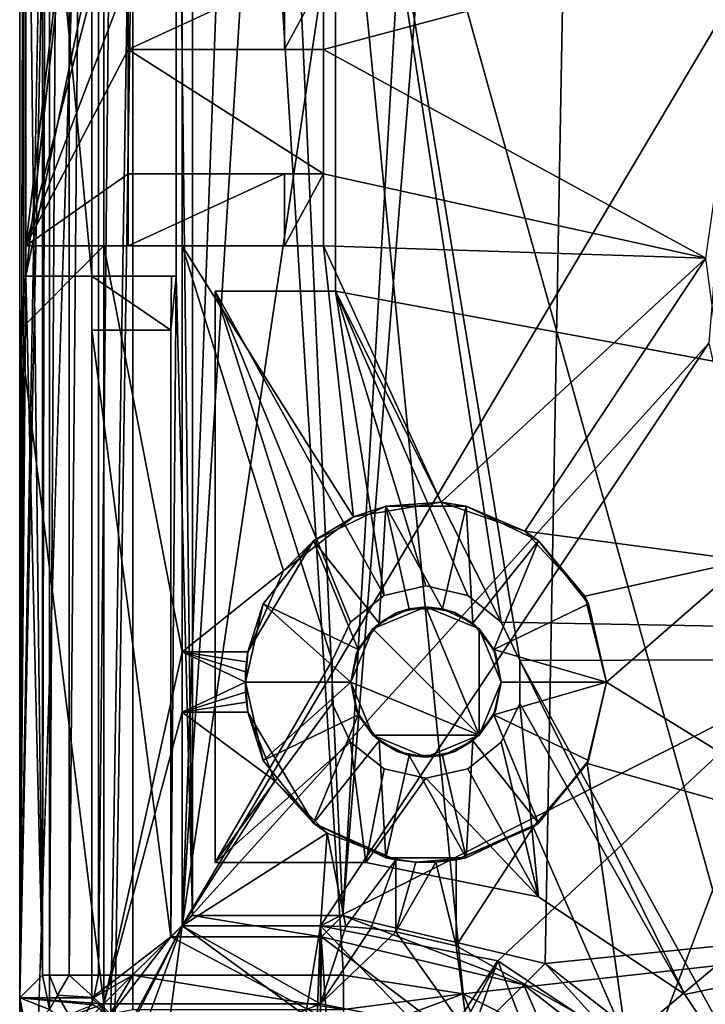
# Model space of a CAD drawing. Extents: x -3 to 104, y -79 to 161.
# Tile 3 of 203: x -3 to 8, y -68 to -51. Entities that reach past the tile are written whole.
import ezdxf

# ---------------------------------------------------------------- set-up
doc = ezdxf.new("R2010")
doc.units = 0
doc.header["$MEASUREMENT"] = 0

msp = doc.modelspace()

# ---------------------------------------------------------------- linework, layer by layer
for points in [[(-2.95, -77.599998, -76.900002), (-2.95, 159.899994, -76.900002), (-0.25, 6.1, -76.900002)], [(-2.95, 159.899994, -76.900002), (-2.95, -77.599998, -76.900002), (-2.95, -4.9, -68.400002)], [(-2.9501, -67.600098, 10.1), (-2.9501, 149.899994, 10.1), (-1.7501, -2.4, 10.1)], [(-2.9501, 149.899994, 10.1), (-2.9501, -67.600098, 10.1), (-2.8837, -43.599998, 17.700001)], [(34.91, -61.897999, 18.9), (45.495899, 13.5513, 18.9), (2.3, -43.349998, 18.9)], [(-1.45, -68.900002, -76.900002), (-2.95, -77.599998, -76.900002), (-0.25, 6.1, -76.900002)], [(-1.3739, -68.517303, -76.900002), (-1.45, -68.900002, -76.900002), (-0.25, 6.1, -76.900002)], [(-0.25, -66.400002, -76.900002), (-1.3739, -68.517303, -76.900002), (-0.25, 6.1, -76.900002)], [(-0.25, -66.400002, -76.900002), (-0.25, 6.1, -76.900002), (-0.25, -22.9, -65.900002)], [(-0.25, -66.400002, 1), (-0.25, -1.9, 1), (1.4531, -19.9555, 1)], [(-0.25, -66.400002, 1), (-0.25, -32.900002, -11.9), (-0.25, -1.9, 1)], [(-2.9501, -67.600098, 10.1), (-1.7501, -2.4, 10.1), (-1.7501, -11.4, 10.1)], [(-2.95, -4.9, -68.400002), (-2.95, -77.599998, -76.900002), (-2.95, -43.900002, -68.400002)], [(-1.7501, -67.600098, 10.1), (-2.9501, -67.600098, 10.1), (-1.7501, -11.4, 10.1)], [(-1.7501, -42.700001, 11.7), (-1.7501, -67.600098, 10.1), (-1.7501, -11.4, 10.1)], [(-2.8488, -43.599998, 21.700001), (-2.5712, -67.221199, 53.5131), (-2.5712, -11.5827, 53.5131)], [(-2.5712, -67.221199, 53.5131), (-2.4533, -11.5827, 54.083099), (-2.5712, -11.5827, 53.5131)], [(-2.5712, -67.221199, 53.5131), (-2.4533, -67.221199, 54.083099), (-2.4533, -11.5827, 54.083099)], [(-2.4533, -67.221199, 54.083099), (-2.1273, -11.5827, 54.5653), (-2.4533, -11.5827, 54.083099)], [(-2.4533, -67.221199, 54.083099), (-2.1273, -67.221199, 54.5653), (-2.1273, -11.5827, 54.5653)], [(-2.1273, -67.221199, 54.5653), (-1.6423, -11.5827, 54.8871), (-2.1273, -11.5827, 54.5653)], [(-2.1273, -67.221199, 54.5653), (-1.6423, -67.221199, 54.8871), (-1.6423, -11.5827, 54.8871)], [(-1.6423, -67.221199, 54.8871), (-1.0713, -67.221199, 55), (-1.0713, -11.5827, 55)], [(-1.6423, -67.221199, 54.8871), (-1.0713, -11.5827, 55), (-1.6423, -11.5827, 54.8871)], [(42.380001, -62.450001, 55), (82.362297, -11.5827, 55), (-1.0713, -11.5827, 55)], [(40.8493, -62.754501, 55), (42.380001, -62.450001, 55), (-1.0713, -11.5827, 55)], [(39.551601, -63.621601, 55), (40.8493, -62.754501, 55), (-1.0713, -11.5827, 55)], [(4.421, -67.5345, 55), (39.551601, -63.621601, 55), (-1.0713, -11.5827, 55)], [(2.4289, -67.221199, 55), (4.421, -67.5345, 55), (-1.0713, -11.5827, 55)], [(-1.0713, -67.221199, 55), (2.4289, -67.221199, 55), (-1.0713, -11.5827, 55)], [(-0.0799, -66.229897, 52.5), (-0.3487, -43.599998, 21.700001), (-0.0799, -11.5615, 52.5)], [(5.5864, -11.5615, 52.5), (2.4203, -66.229897, 52.5), (-0.0799, -11.5615, 52.5)], [(2.4203, -66.229897, 52.5), (-0.0799, -66.229897, 52.5), (-0.0799, -11.5615, 52.5)], [(6.7864, -11.5615, 52.5), (2.4203, -66.229897, 52.5), (5.5864, -11.5615, 52.5)], [(5.7808, -67.026199, 52.5), (2.4203, -66.229897, 52.5), (6.7864, -11.5615, 52.5)], [(39.551601, -63.621601, 52.5), (5.7808, -67.026199, 52.5), (6.7864, -11.5615, 52.5)], [(58.386398, -11.5615, 52.5), (40.8493, -62.754501, 52.5), (6.7864, -11.5615, 52.5)], [(40.8493, -62.754501, 52.5), (39.551601, -63.621601, 52.5), (6.7864, -11.5615, 52.5)], [(-0.25, -66.400002, 1), (1.4531, -19.9555, 1), (2.2954, -25.9345, 1)], [(-0.25, -66.400002, -76.900002), (-0.25, -22.9, -65.900002), (-0.25, -25.9, -65.900002)], [(-0.25, -66.400002, -76.900002), (-0.25, -25.9, -65.900002), (-0.25, -27.9, -65.900002)], [(-0.25, -66.400002, 1), (2.2954, -25.9345, 1), (4.9529, -31.356199, 1)], [(-0.25, -66.400002, -76.900002), (-0.25, -27.9, -65.900002), (-0.25, -30.9, -65.900002)], [(-0.25, -66.400002, -76.900002), (-0.25, -30.9, -65.900002), (-0.25, -32.900002, -65.900002)], [(-0.25, -66.400002, 1), (4.9529, -31.356199, 1), (8.9745, -50.8428, 1)], [(-0.25, -66.400002, 1), (-0.25, -35.900002, -11.9), (-0.25, -32.900002, -11.9)], [(-0.25, -66.400002, -76.900002), (-0.25, -32.900002, -65.900002), (-0.25, -35.900002, -65.900002)], [(-0.25, -66.400002, 1), (-0.25, -37.900002, -11.9), (-0.25, -35.900002, -11.9)], [(-0.25, -66.400002, -76.900002), (-0.25, -35.900002, -65.900002), (-0.25, -37.900002, -65.900002)], [(-0.25, -66.400002, 1), (-0.25, -40.900002, -11.9), (-0.25, -37.900002, -11.9)], [(-0.25, -66.400002, -76.900002), (-0.25, -37.900002, -65.900002), (-0.25, -40.900002, -65.900002)], [(-0.25, -66.400002, 1), (-0.25, -42.900002, -11.9), (-0.25, -40.900002, -11.9)], [(-0.25, -66.400002, -76.900002), (-0.25, -40.900002, -65.900002), (-0.25, -42.900002, -65.900002)], [(-2.95, -42.700001, 6.1), (-2.95, -44.665401, -9.5522), (-2.95, -56.5, 6.1)], [(-2.95, -42.700001, 6.1), (-2.95, -56.5, 6.1), (-1.55, -44.099998, 10.1)], [(-1.7501, -43.599998, 12.6), (-1.7501, -56.5, 11.7), (-1.7501, -42.700001, 11.7)], [(-1.7501, -56.5, 11.7), (-1.7501, -67.600098, 10.1), (-1.7501, -42.700001, 11.7)], [(-0.25, -66.400002, 1), (-0.25, -43.091301, -11.9381), (-0.25, -42.900002, -11.9)], [(-0.25, -66.400002, -76.900002), (-0.25, -42.900002, -65.900002), (-0.25, -43.091301, -65.8619)], [(-0.25, -66.400002, 1), (-0.25, -43.253601, -12.0464), (-0.25, -43.091301, -11.9381)], [(-0.25, -66.400002, -76.900002), (-0.25, -43.091301, -65.8619), (-0.25, -43.253601, -65.753601)], [(-0.25, -66.400002, 1), (-0.25, -43.3619, -12.2087), (-0.25, -43.253601, -12.0464)], [(-0.25, -66.400002, -76.900002), (-0.25, -43.253601, -65.753601), (-0.25, -43.3619, -65.591301)], [(-0.25, -66.400002, 1), (-0.25, -43.400002, -12.4), (-0.25, -43.3619, -12.2087)], [(-0.25, -66.400002, -76.900002), (-0.25, -43.3619, -65.591301), (-0.25, -43.400002, -65.400002)], [(2.3, -55.849998, 18.9), (34.91, -61.897999, 18.9), (2.3, -43.349998, 18.9)], [(2.3, -43.349998, 17.299999), (5.3599, -61.993999, 17.299999), (5.0509, -61.352402, 17.299999)], [(2.3, -43.349998, 17.299999), (5.0509, -61.352402, 17.299999), (2.3, -55.849998, 17.299999)], [(2.3, -43.349998, 17.299999), (9.7291, -69.979897, 17.299999), (5.3599, -61.993999, 17.299999)], [(98.300003, -43.349998, 17.299999), (9.7291, -69.979897, 17.299999), (2.3, -43.349998, 17.299999)], [(2.3, -43.349998, 17.299999), (2.3, -55.849998, 17.299999), (2.3, -43.349998, 18.9)], [(2.3, -43.349998, 18.9), (2.3, -55.849998, 17.299999), (2.3, -55.849998, 18.9)], [(-0.25, -43.400002, -37.400002), (-0.25, -43.400002, -12.4), (-0.25, -66.400002, 1)], [(-0.25, -66.400002, -76.900002), (-0.25, -43.400002, -65.400002), (-0.25, -43.400002, -40.400002)], [(-0.25, -66.400002, -76.900002), (-0.25, -43.400002, -37.400002), (-0.25, -66.400002, 1)], [(-0.25, -66.400002, -76.900002), (-0.25, -43.400002, -40.400002), (-0.25, -43.400002, -37.400002)], [(-2.9501, -67.600098, 10.1), (-2.8837, -55.599998, 17.700001), (-2.8837, -43.599998, 17.700001)], [(-2.8837, -55.599998, 17.700001), (-1.7501, -55.599998, 17.700001), (-2.8837, -43.599998, 17.700001)], [(-2.8837, -43.599998, 17.700001), (-1.7501, -55.599998, 17.700001), (-1.7501, -43.599998, 17.700001)], [(-2.8488, -55.599998, 21.700001), (-2.5712, -67.221199, 53.5131), (-2.8488, -43.599998, 21.700001)], [(-0.3487, -55.599998, 21.700001), (-2.8488, -55.599998, 21.700001), (-0.3487, -43.599998, 21.700001)], [(-0.3487, -43.599998, 21.700001), (-2.8488, -55.599998, 21.700001), (-2.8488, -43.599998, 21.700001)], [(-1.7501, -55.599998, 12.6), (-1.7501, -56.5, 11.7), (-1.7501, -43.599998, 12.6)], [(-1.7501, -43.599998, 17.700001), (-1.7501, -55.599998, 17.700001), (-1.7501, -43.599998, 12.6)], [(-1.7501, -43.599998, 12.6), (-1.7501, -55.599998, 17.700001), (-1.7501, -55.599998, 12.6)], [(-0.0799, -66.229897, 52.5), (-0.3487, -55.599998, 21.700001), (-0.3487, -43.599998, 21.700001)], [(-2.95, -43.900002, -68.400002), (-2.95, -77.599998, -76.900002), (-2.95, -44.665401, -68.247803)], [(-1.55, -44.099998, 10.1), (-2.95, -56.5, 6.1), (-1.55, -55.099998, 10.1)], [(-1.15, -48.5667, 21.299999), (-2.85, -44.099998, 19.0333), (-2.85, -55.099998, 19.0333)], [(-2.85, -55.099998, 19.0333), (-2.85, -44.099998, 19.0333), (-2.85, -44.099998, 18.0292)], [(-2.85, -55.099998, 18.0292), (-2.85, -55.099998, 19.0333), (-2.85, -44.099998, 18.0292)], [(-2.85, -55.099998, 18.0292), (-2.85, -44.099998, 18.0292), (-1.55, -44.099998, 17.799999)], [(-1.55, -55.099998, 17.799999), (-2.85, -55.099998, 18.0292), (-1.55, -44.099998, 17.799999)], [(-1.55, -44.099998, 11.3), (-1.55, -55.099998, 11.3), (-1.55, -44.099998, 17.799999)], [(-1.55, -44.099998, 17.799999), (-1.55, -55.099998, 11.3), (-1.55, -55.099998, 17.799999)], [(-1.55, -44.099998, 10.1), (-1.55, -55.099998, 10.1), (-1.55, -44.099998, 11.3)], [(-1.55, -44.099998, 11.3), (-1.55, -55.099998, 10.1), (-1.55, -55.099998, 11.3)], [(-2.95, -44.665401, -9.5522), (-2.95, -45.314201, -9.9858), (-2.95, -56.5, 6.1)], [(-2.95, -44.665401, -68.247803), (-2.95, -67.599998, -68.400002), (-2.95, -45.314201, -67.814201)], [(-2.95, -44.665401, -68.247803), (-2.95, -77.599998, -76.900002), (-2.95, -67.599998, -68.400002)], [(-2.95, -45.314201, -9.9858), (-2.95, -45.747799, -10.6346), (-2.95, -56.5, 6.1)], [(-2.95, -45.314201, -67.814201), (-2.95, -67.599998, -68.400002), (-2.95, -45.747799, -67.165398)], [(-2.95, -45.747799, -10.6346), (-2.95, -45.900002, -11.4), (-2.95, -56.5, 6.1)], [(-2.95, -45.747799, -67.165398), (-2.95, -67.599998, -68.400002), (-2.95, -45.900002, -66.400002)], [(-2.95, -45.900002, -11.4), (-2.95, -67.599998, 10.1), (-2.95, -56.5, 6.1)], [(-2.95, -45.900002, -66.400002), (-2.95, -67.599998, -68.400002), (-2.95, -45.900002, -11.4)], [(-2.95, -67.599998, -68.400002), (-2.95, -67.599998, 10.1), (-2.95, -45.900002, -11.4)], [(-1.15, -50.633301, 21.299999), (-1.15, -48.5667, 21.299999), (-2.85, -55.099998, 19.0333)], [(2.096, -51.833302, 2.8), (9.2163, -49.929901, 2.8), (2.096, -50.633301, 2.8)], [(2.096, -51.833302, 2.8), (8.45, -55.299999, 2.8), (9.2163, -49.929901, 2.8)], [(-1.15, -51.833302, 21.299999), (-1.15, -50.633301, 21.299999), (-2.85, -55.099998, 19.0333)], [(-1.15, -51.833302, 21.299999), (1.45, -51.833302, 21.299999), (1.45, -50.633301, 21.299999)], [(-1.15, -51.833302, 21.299999), (1.45, -50.633301, 21.299999), (-1.15, -50.633301, 21.299999)], [(1.45, -51.833302, 21.299999), (2.096, -51.833302, 2.8), (2.096, -50.633301, 2.8)], [(1.45, -51.833302, 21.299999), (2.096, -50.633301, 2.8), (1.45, -50.633301, 21.299999)], [(-0.25, -66.400002, 1), (8.9745, -50.8428, 1), (8.5022, -56.7155, 1)], [(-1.15, -53.900002, 21.299999), (-1.15, -51.833302, 21.299999), (-2.85, -55.099998, 19.0333)], [(-1.15, -53.900002, 2.8), (2.096, -53.900002, 2.8), (-1.15, -51.833302, 2.8)], [(-1.15, -51.833302, 2.8), (2.096, -53.900002, 2.8), (2.096, -51.833302, 2.8)], [(-1.15, -51.833302, 21.299999), (-1.15, -51.833302, 2.8), (1.45, -51.833302, 21.299999)], [(-1.15, -51.833302, 2.8), (2.096, -51.833302, 2.8), (1.45, -51.833302, 21.299999)], [(-1.15, -53.900002, 21.299999), (-1.15, -51.833302, 2.8), (-1.15, -51.833302, 21.299999)], [(-1.15, -53.900002, 2.8), (-1.15, -51.833302, 2.8), (-1.15, -53.900002, 21.299999)], [(2.096, -53.900002, 2.8), (8.45, -55.299999, 2.8), (2.096, -51.833302, 2.8)], [(-1.15, -55.099998, 21.299999), (-1.15, -53.900002, 21.299999), (-2.85, -55.099998, 19.0333)], [(1.45, -53.900002, 21.299999), (-1.15, -53.900002, 2.8), (-1.15, -53.900002, 21.299999)], [(2.096, -53.900002, 2.8), (-1.15, -53.900002, 2.8), (1.45, -53.900002, 21.299999)], [(-1.15, -55.099998, 21.299999), (1.45, -55.099998, 21.299999), (1.45, -53.900002, 21.299999)], [(-1.15, -55.099998, 21.299999), (1.45, -53.900002, 21.299999), (-1.15, -53.900002, 21.299999)], [(1.45, -55.099998, 21.299999), (2.096, -55.099998, 2.8), (2.096, -53.900002, 2.8)], [(1.45, -55.099998, 21.299999), (2.096, -53.900002, 2.8), (1.45, -53.900002, 21.299999)], [(2.096, -55.099998, 2.8), (8.45, -55.299999, 2.8), (2.096, -53.900002, 2.8)], [(-1.55, -67.699997, 10.1), (-1.55, -55.099998, 10.1), (-2.95, -56.5, 10.1)], [(-2.95, -56.5, 6.1), (-2.95, -56.5, 10.1), (-1.55, -55.099998, 10.1)], [(-1.15, -55.099998, 21.299999), (-2.85, -55.099998, 19.0333), (-1.55, -55.099998, 17.799999)], [(-2.85, -55.099998, 19.0333), (-2.85, -55.099998, 18.0292), (-1.55, -55.099998, 17.799999)], [(-1.55, -55.099998, 11.3), (-0.25, -61.849998, 11.3), (-0.25, -55.099998, 11.3)], [(-1.55, -55.099998, 11.3), (-1.55, -67.699997, 11.3), (-0.25, -61.849998, 11.3)], [(-1.15, -55.099998, 21.299999), (-1.55, -55.099998, 17.799999), (1.45, -55.099998, 21.299999)], [(-1.55, -55.099998, 17.799999), (-0.25, -55.099998, 11.3), (1.45, -55.099998, 21.299999)], [(-1.55, -55.099998, 17.799999), (-1.55, -55.099998, 11.3), (-0.25, -55.099998, 11.3)], [(-1.55, -55.099998, 10.1), (-1.55, -67.699997, 11.3), (-1.55, -55.099998, 11.3)], [(-1.55, -55.099998, 10.1), (-1.55, -67.699997, 10.1), (-1.55, -67.699997, 11.3)], [(-0.25, -61.849998, 2.8), (1.4358, -60.503201, 2.8), (-0.25, -55.099998, 2.8)], [(-0.25, -55.099998, 2.8), (2.5988, -59.601002, 2.8), (2.096, -55.099998, 2.8)], [(1.4358, -60.503201, 2.8), (2.5988, -59.601002, 2.8), (-0.25, -55.099998, 2.8)], [(-0.25, -61.849998, 2.8), (-0.25, -55.099998, 11.3), (-0.25, -61.849998, 11.3)], [(-0.25, -61.849998, 2.8), (-0.25, -55.099998, 2.8), (-0.25, -55.099998, 11.3)], [(-0.25, -55.099998, 11.3), (2.096, -55.099998, 2.8), (1.45, -55.099998, 21.299999)], [(-0.25, -55.099998, 11.3), (-0.25, -55.099998, 2.8), (2.096, -55.099998, 2.8)], [(2.5988, -59.601002, 2.8), (4.0509, -59.3605, 2.8), (2.096, -55.099998, 2.8)], [(4.0509, -59.3605, 2.8), (8.45, -55.299999, 2.8), (2.096, -55.099998, 2.8)], [(4.0509, -59.3605, 2.8), (5.4426, -59.839699, 2.8), (8.45, -55.299999, 2.8)], [(5.4426, -59.839699, 2.8), (9.1197, -60.326698, 2.8), (8.45, -55.299999, 2.8)], [(-2.9501, -67.600098, 10.1), (-2.5712, -67.221199, 53.5131), (-2.8488, -55.599998, 21.700001)], [(-2.9501, -67.600098, 10.1), (-2.8488, -55.599998, 21.700001), (-2.8837, -55.599998, 17.700001)], [(-2.8837, -55.599998, 17.700001), (-2.8488, -55.599998, 21.700001), (-1.7501, -55.599998, 17.700001)], [(-1.7501, -55.599998, 17.700001), (-2.8488, -55.599998, 21.700001), (-0.3487, -55.599998, 21.700001)], [(-1.7501, -55.599998, 12.6), (-1.7501, -55.599998, 17.700001), (-0.4281, -55.599998, 12.6)], [(-1.7501, -55.599998, 17.700001), (-0.3487, -55.599998, 21.700001), (-0.4281, -55.599998, 12.6)], [(-1.7501, -55.599998, 12.6), (-0.436, -56.5, 11.7), (-1.7501, -56.5, 11.7)], [(-1.7501, -55.599998, 12.6), (-0.4281, -55.599998, 12.6), (-0.436, -56.5, 11.7)], [(-0.3487, -55.599998, 21.700001), (-0.436, -56.5, 11.7), (-0.4281, -55.599998, 12.6)], [(-0.0799, -66.229897, 52.5), (-0.436, -66.585899, 11.7), (-0.3487, -55.599998, 21.700001)], [(-0.3487, -55.599998, 21.700001), (-0.436, -66.585899, 11.7), (-0.436, -56.5, 11.7)], [(2.2401, -61.993999, 18.9), (0.3, -55.849998, 18.9), (0.3, -65.349998, 18.9)], [(2.5491, -61.352402, 18.9), (0.3, -55.849998, 18.9), (2.2401, -61.993999, 18.9)], [(3.1058, -60.908501, 18.9), (0.3, -55.849998, 18.9), (2.5491, -61.352402, 18.9)], [(3.1058, -60.908501, 18.9), (2.3, -55.849998, 18.9), (0.3, -55.849998, 18.9)], [(0.3, -55.849998, 17.299999), (3.1058, -60.908501, 17.299999), (2.5491, -61.352402, 17.299999)], [(0.3, -55.849998, 17.299999), (2.5491, -61.352402, 17.299999), (2.2401, -61.993999, 17.299999)], [(0.3, -55.849998, 17.299999), (2.2401, -61.993999, 17.299999), (0.3, -65.349998, 17.299999)], [(2.3, -55.849998, 17.299999), (3.1058, -60.908501, 17.299999), (0.3, -55.849998, 17.299999)], [(0.3, -55.849998, 18.9), (0.3, -55.849998, 17.299999), (0.3, -65.349998, 18.9)], [(0.3, -65.349998, 18.9), (0.3, -55.849998, 17.299999), (0.3, -65.349998, 17.299999)], [(2.3, -55.849998, 17.299999), (0.3, -55.849998, 17.299999), (2.3, -55.849998, 18.9)], [(2.3, -55.849998, 18.9), (0.3, -55.849998, 17.299999), (0.3, -55.849998, 18.9)], [(3.8, -60.75, 18.9), (2.3, -55.849998, 18.9), (3.1058, -60.908501, 18.9)], [(4.4942, -60.908501, 18.9), (2.3, -55.849998, 18.9), (3.8, -60.75, 18.9)], [(5.0509, -61.352402, 18.9), (2.3, -55.849998, 18.9), (4.4942, -60.908501, 18.9)], [(5.0509, -61.352402, 18.9), (34.91, -61.897999, 18.9), (2.3, -55.849998, 18.9)], [(2.3, -55.849998, 17.299999), (5.0509, -61.352402, 17.299999), (4.4942, -60.908501, 17.299999)], [(2.3, -55.849998, 17.299999), (4.4942, -60.908501, 17.299999), (3.8, -60.75, 17.299999)], [(2.3, -55.849998, 17.299999), (3.8, -60.75, 17.299999), (3.1058, -60.908501, 17.299999)], [(-2.95, -56.5, 6.1), (-2.95, -67.599998, 10.1), (-2.95, -56.5, 10.1)], [(-2.95, -67.599998, 10.1), (-1.55, -67.699997, 10.1), (-2.95, -56.5, 10.1)], [(-1.7501, -56.5, 11.7), (-0.436, -56.5, 11.7), (-0.436, -66.585899, 11.7)], [(-1.7501, -56.5, 11.7), (-0.436, -66.585899, 11.7), (-1.7501, -67.600098, 11.7)], [(-1.7501, -56.5, 11.7), (-1.7501, -67.600098, 11.7), (-1.7501, -67.600098, 10.1)], [(2.05, -66.400002, 1), (-0.25, -66.400002, 1), (8.5022, -56.7155, 1)], [(9.8329, -62.454899, 1), (2.05, -66.400002, 1), (8.5022, -56.7155, 1)], [(4.0509, -59.3605, 2.8), (2.5988, -59.601002, 2.8), (3.1324, -59.425201, 17.299999)], [(4.0509, -59.3605, 2.8), (3.1324, -59.425201, 17.299999), (4.4676, -59.425201, 17.299999)], [(5.4426, -59.839699, 2.8), (4.0509, -59.3605, 2.8), (4.4676, -59.425201, 17.299999)], [(2.5988, -59.601002, 2.8), (1.9295, -60.004501, 17.299999), (3.1324, -59.425201, 17.299999)], [(1.9295, -60.004501, 17.299999), (3.0206, -61.3727, 17.299999), (3.1324, -59.425201, 17.299999)], [(3.0206, -61.3727, 17.299999), (3.5218, -61.131302, 17.299999), (3.1324, -59.425201, 17.299999)], [(3.1324, -59.425201, 17.299999), (4.0782, -61.131302, 17.299999), (4.4676, -59.425201, 17.299999)], [(3.5218, -61.131302, 17.299999), (4.0782, -61.131302, 17.299999), (3.1324, -59.425201, 17.299999)], [(4.0782, -61.131302, 17.299999), (4.5794, -61.3727, 17.299999), (4.4676, -59.425201, 17.299999)], [(5.4426, -59.839699, 2.8), (4.4676, -59.425201, 17.299999), (5.6705, -60.004501, 17.299999)], [(4.4676, -59.425201, 17.299999), (4.5794, -61.3727, 17.299999), (5.6705, -60.004501, 17.299999)], [(2.5988, -59.601002, 2.8), (1.4358, -60.503201, 2.8), (1.9295, -60.004501, 17.299999)], [(6.4389, -60.9231, 2.8), (9.1197, -60.326698, 2.8), (5.4426, -59.839699, 2.8)], [(6.4389, -60.9231, 2.8), (5.4426, -59.839699, 2.8), (5.6705, -60.004501, 17.299999)], [(1.9295, -60.004501, 17.299999), (0.842, -61.849998, 11.3), (1.0971, -61.048302, 17.299999)], [(1.4358, -60.503201, 2.8), (0.842, -61.849998, 11.3), (1.9295, -60.004501, 17.299999)], [(1.0971, -61.048302, 17.299999), (2.6738, -61.807598, 17.299999), (1.9295, -60.004501, 17.299999)], [(1.9295, -60.004501, 17.299999), (2.6738, -61.807598, 17.299999), (3.0206, -61.3727, 17.299999)], [(4.5794, -61.3727, 17.299999), (4.9262, -61.807598, 17.299999), (5.6705, -60.004501, 17.299999)], [(4.9262, -61.807598, 17.299999), (6.5029, -61.048302, 17.299999), (5.6705, -60.004501, 17.299999)], [(6.4389, -60.9231, 2.8), (5.6705, -60.004501, 17.299999), (6.5029, -61.048302, 17.299999)], [(6.8, -62.349998, 2.8), (9.1197, -60.326698, 2.8), (6.4389, -60.9231, 2.8)], [(6.8, -62.349998, 2.8), (11.0821, -65.0028, 2.8), (9.1197, -60.326698, 2.8)], [(-0.25, -61.849998, 2.8), (0.842, -61.849998, 2.8), (1.4358, -60.503201, 2.8)], [(1.4358, -60.503201, 2.8), (0.842, -61.849998, 2.8), (0.842, -61.849998, 11.3)], [(3.8, -60.75, 17.299999), (3.8, -60.75, 18.9), (3.1058, -60.908501, 17.299999)], [(3.8, -60.75, 18.9), (3.1058, -60.908501, 18.9), (3.1058, -60.908501, 17.299999)], [(4.4942, -60.908501, 17.299999), (3.8, -60.75, 18.9), (3.8, -60.75, 17.299999)], [(4.4942, -60.908501, 18.9), (3.8, -60.75, 18.9), (4.4942, -60.908501, 17.299999)], [(0.842, -61.849998, 11.3), (0.8, -62.349998, 17.299999), (1.0971, -61.048302, 17.299999)], [(0.8, -62.349998, 17.299999), (2.55, -62.349998, 17.299999), (1.0971, -61.048302, 17.299999)], [(1.0971, -61.048302, 17.299999), (2.55, -62.349998, 17.299999), (2.6738, -61.807598, 17.299999)], [(3.1058, -60.908501, 17.299999), (3.1058, -60.908501, 18.9), (2.5491, -61.352402, 17.299999)], [(3.1058, -60.908501, 18.9), (2.5491, -61.352402, 18.9), (2.5491, -61.352402, 17.299999)], [(5.0509, -61.352402, 17.299999), (4.4942, -60.908501, 18.9), (4.4942, -60.908501, 17.299999)], [(5.0509, -61.352402, 18.9), (4.4942, -60.908501, 18.9), (5.0509, -61.352402, 17.299999)], [(4.9262, -61.807598, 17.299999), (6.8, -62.349998, 17.299999), (6.5029, -61.048302, 17.299999)], [(6.8, -62.349998, 2.8), (6.4389, -60.9231, 2.8), (6.5029, -61.048302, 17.299999)], [(6.8, -62.349998, 2.8), (6.5029, -61.048302, 17.299999), (6.8, -62.349998, 17.299999)], [(2.9161, -61.466099, 2.8), (3.8, -61.099998, 2.8), (3.3216, -61.195202, 2.8)], [(2.9161, -61.466099, 2.8), (4.6839, -63.233898, 2.8), (3.8, -61.099998, 2.8)], [(2.9161, -61.466099, 2.8), (3.3216, -61.195202, 2.8), (3.0206, -61.3727, 17.299999)], [(3.0206, -61.3727, 17.299999), (3.3216, -61.195202, 2.8), (3.5218, -61.131302, 17.299999)], [(3.3216, -61.195202, 2.8), (3.8, -61.099998, 2.8), (3.5218, -61.131302, 17.299999)], [(3.5218, -61.131302, 17.299999), (3.8, -61.099998, 2.8), (4.0782, -61.131302, 17.299999)], [(3.8, -61.099998, 2.8), (4.2784, -61.195202, 2.8), (4.0782, -61.131302, 17.299999)], [(3.8, -61.099998, 2.8), (4.6839, -61.466099, 2.8), (4.2784, -61.195202, 2.8)], [(3.8, -61.099998, 2.8), (4.6839, -63.233898, 2.8), (4.6839, -61.466099, 2.8)], [(4.0782, -61.131302, 17.299999), (4.2784, -61.195202, 2.8), (4.5794, -61.3727, 17.299999)], [(4.2784, -61.195202, 2.8), (4.6839, -61.466099, 2.8), (4.5794, -61.3727, 17.299999)], [(2.5491, -61.352402, 17.299999), (2.5491, -61.352402, 18.9), (2.2401, -61.993999, 17.299999)], [(2.5491, -61.352402, 18.9), (2.2401, -61.993999, 18.9), (2.2401, -61.993999, 17.299999)], [(2.6738, -61.807598, 17.299999), (2.9161, -61.466099, 2.8), (3.0206, -61.3727, 17.299999)], [(4.5794, -61.3727, 17.299999), (4.6839, -61.466099, 2.8), (4.9262, -61.807598, 17.299999)], [(5.3599, -61.993999, 18.9), (34.91, -61.897999, 18.9), (5.0509, -61.352402, 18.9)], [(5.3599, -61.993999, 17.299999), (5.0509, -61.352402, 18.9), (5.0509, -61.352402, 17.299999)], [(5.3599, -61.993999, 18.9), (5.0509, -61.352402, 18.9), (5.3599, -61.993999, 17.299999)], [(2.6452, -61.871601, 2.8), (2.55, -62.349998, 2.8), (2.9161, -61.466099, 2.8)], [(2.55, -62.349998, 2.8), (4.6839, -63.233898, 2.8), (2.9161, -61.466099, 2.8)], [(2.6452, -61.871601, 2.8), (2.9161, -61.466099, 2.8), (2.6738, -61.807598, 17.299999)], [(4.6839, -61.466099, 2.8), (4.9548, -61.871601, 2.8), (4.9262, -61.807598, 17.299999)], [(4.6839, -61.466099, 2.8), (5.05, -62.349998, 2.8), (4.9548, -61.871601, 2.8)], [(4.6839, -61.466099, 2.8), (4.6839, -63.233898, 2.8), (5.05, -62.349998, 2.8)], [(-0.25, -61.849998, 11.3), (-1.55, -67.699997, 11.3), (-0.25, -62.849998, 11.3)], [(0.8047, -62.182598, 11.3), (-0.25, -61.849998, 11.3), (0.8, -62.349998, 11.3)], [(0.8187, -62.0158, 11.3), (-0.25, -61.849998, 11.3), (0.8047, -62.182598, 11.3)], [(0.842, -61.849998, 11.3), (-0.25, -61.849998, 11.3), (0.8187, -62.0158, 11.3)], [(-0.25, -61.849998, 11.3), (-0.25, -62.849998, 11.3), (0.8, -62.349998, 11.3)], [(-0.25, -61.849998, 2.8), (-0.25, -61.849998, 11.3), (0.842, -61.849998, 11.3)], [(-0.25, -61.849998, 2.8), (0.842, -61.849998, 11.3), (0.842, -61.849998, 2.8)], [(0.842, -61.849998, 11.3), (0.8187, -62.0158, 11.3), (0.8, -62.349998, 17.299999)], [(2.55, -62.349998, 17.299999), (2.6452, -61.871601, 2.8), (2.6738, -61.807598, 17.299999)], [(2.55, -62.349998, 2.8), (2.6452, -61.871601, 2.8), (2.55, -62.349998, 17.299999)], [(5.05, -62.349998, 17.299999), (6.8, -62.349998, 17.299999), (4.9262, -61.807598, 17.299999)], [(4.9262, -61.807598, 17.299999), (4.9548, -61.871601, 2.8), (5.05, -62.349998, 17.299999)], [(4.9548, -61.871601, 2.8), (5.05, -62.349998, 2.8), (5.05, -62.349998, 17.299999)], [(2.2401, -62.706001, 18.9), (2.2401, -61.993999, 18.9), (0.3, -65.349998, 18.9)], [(2.2401, -61.993999, 17.299999), (2.2401, -62.706001, 17.299999), (0.3, -65.349998, 17.299999)], [(0.8187, -62.0158, 11.3), (0.8047, -62.182598, 11.3), (0.8, -62.349998, 17.299999)], [(2.2401, -61.993999, 17.299999), (2.2401, -61.993999, 18.9), (2.2401, -62.706001, 17.299999)], [(2.2401, -61.993999, 18.9), (2.2401, -62.706001, 18.9), (2.2401, -62.706001, 17.299999)], [(8.1033, -67.5467, 18.9), (34.91, -61.897999, 18.9), (5.3599, -61.993999, 18.9)], [(8.1033, -67.5467, 18.9), (5.3599, -61.993999, 18.9), (5.3599, -62.706001, 18.9)], [(5.3599, -61.993999, 17.299999), (9.7291, -69.979897, 17.299999), (8.1033, -67.5467, 17.299999)], [(5.3599, -61.993999, 17.299999), (8.1033, -67.5467, 17.299999), (5.3599, -62.706001, 17.299999)], [(5.3599, -62.706001, 17.299999), (5.3599, -61.993999, 18.9), (5.3599, -61.993999, 17.299999)], [(5.3599, -62.706001, 18.9), (5.3599, -61.993999, 18.9), (5.3599, -62.706001, 17.299999)], [(9.7291, -69.979897, 18.9), (34.91, -61.897999, 18.9), (8.1033, -67.5467, 18.9)], [(0.8047, -62.182598, 11.3), (0.8, -62.349998, 11.3), (0.8, -62.349998, 17.299999)], [(0.8, -62.349998, 11.3), (-0.25, -62.849998, 11.3), (0.8047, -62.517399, 11.3)], [(0.842, -62.849998, 11.3), (1.0971, -63.651699, 17.299999), (0.8, -62.349998, 17.299999)], [(0.8187, -62.6842, 11.3), (0.842, -62.849998, 11.3), (0.8, -62.349998, 17.299999)], [(0.8047, -62.517399, 11.3), (0.8187, -62.6842, 11.3), (0.8, -62.349998, 17.299999)], [(0.8, -62.349998, 11.3), (0.8047, -62.517399, 11.3), (0.8, -62.349998, 17.299999)], [(1.0971, -63.651699, 17.299999), (2.55, -62.349998, 17.299999), (0.8, -62.349998, 17.299999)], [(1.0971, -63.651699, 17.299999), (2.6738, -62.892399, 17.299999), (2.55, -62.349998, 17.299999)], [(2.6738, -62.892399, 17.299999), (2.6452, -62.8284, 2.8), (2.55, -62.349998, 17.299999)], [(2.6452, -62.8284, 2.8), (2.55, -62.349998, 2.8), (2.55, -62.349998, 17.299999)], [(2.6452, -62.8284, 2.8), (2.9161, -63.233898, 2.8), (2.55, -62.349998, 2.8)], [(2.9161, -63.233898, 2.8), (4.6839, -63.233898, 2.8), (2.55, -62.349998, 2.8)], [(5.05, -62.349998, 2.8), (4.6839, -63.233898, 2.8), (4.9548, -62.8284, 2.8)], [(4.9262, -62.892399, 17.299999), (6.8, -62.349998, 17.299999), (5.05, -62.349998, 17.299999)], [(4.9262, -62.892399, 17.299999), (6.5029, -63.651699, 17.299999), (6.8, -62.349998, 17.299999)], [(5.05, -62.349998, 17.299999), (4.9548, -62.8284, 2.8), (4.9262, -62.892399, 17.299999)], [(5.05, -62.349998, 2.8), (4.9548, -62.8284, 2.8), (5.05, -62.349998, 17.299999)], [(6.4777, -63.702702, 2.8), (11.0821, -65.0028, 2.8), (6.8, -62.349998, 2.8)], [(6.4777, -63.702702, 2.8), (6.8, -62.349998, 2.8), (6.5029, -63.651699, 17.299999)], [(6.8, -62.349998, 2.8), (6.8, -62.349998, 17.299999), (6.5029, -63.651699, 17.299999)], [(0.8047, -62.517399, 11.3), (-0.25, -62.849998, 11.3), (0.8187, -62.6842, 11.3)], [(9.8329, -62.454899, 1), (4.9967, -66.986099, 1), (2.05, -66.400002, 1)], [(7.4947, -68.655296, 1), (4.9967, -66.986099, 1), (9.8329, -62.454899, 1)], [(12.8413, -67.520599, 1), (7.4947, -68.655296, 1), (9.8329, -62.454899, 1)], [(0.8187, -62.6842, 11.3), (-0.25, -62.849998, 11.3), (0.842, -62.849998, 11.3)], [(-0.25, -62.849998, 11.3), (-1.55, -67.699997, 11.3), (-0.25, -66.400002, 11.3)], [(-0.25, -62.849998, 2.8), (1.2897, -63.992599, 2.8), (0.842, -62.849998, 2.8)], [(-0.25, -62.849998, 2.8), (-0.25, -66.400002, 2.8), (1.2897, -63.992599, 2.8)], [(-0.25, -66.400002, 2.8), (-0.25, -62.849998, 11.3), (-0.25, -66.400002, 11.3)], [(-0.25, -66.400002, 2.8), (-0.25, -62.849998, 2.8), (-0.25, -62.849998, 11.3)], [(0.842, -62.849998, 11.3), (-0.25, -62.849998, 2.8), (0.842, -62.849998, 2.8)], [(-0.25, -62.849998, 11.3), (-0.25, -62.849998, 2.8), (0.842, -62.849998, 11.3)], [(2.5491, -63.347599, 18.9), (2.2401, -62.706001, 18.9), (0.3, -65.349998, 18.9)], [(2.2401, -62.706001, 17.299999), (2.5491, -63.347599, 17.299999), (0.3, -65.349998, 17.299999)], [(0.842, -62.849998, 11.3), (1.9295, -64.695503, 17.299999), (1.0971, -63.651699, 17.299999)], [(1.2897, -63.992599, 2.8), (1.9295, -64.695503, 17.299999), (0.842, -62.849998, 11.3)], [(0.842, -62.849998, 2.8), (1.2897, -63.992599, 2.8), (0.842, -62.849998, 11.3)], [(2.2401, -62.706001, 17.299999), (2.2401, -62.706001, 18.9), (2.5491, -63.347599, 17.299999)], [(2.2401, -62.706001, 18.9), (2.5491, -63.347599, 18.9), (2.5491, -63.347599, 17.299999)], [(2.9161, -63.233898, 2.8), (2.6452, -62.8284, 2.8), (2.6738, -62.892399, 17.299999)], [(4.9548, -62.8284, 2.8), (4.6839, -63.233898, 2.8), (4.9262, -62.892399, 17.299999)], [(5.6701, -65.920898, 18.9), (5.3599, -62.706001, 18.9), (5.0509, -63.347599, 18.9)], [(5.3599, -62.706001, 17.299999), (5.6701, -65.920898, 17.299999), (5.0509, -63.347599, 17.299999)], [(5.0509, -63.347599, 17.299999), (5.3599, -62.706001, 18.9), (5.3599, -62.706001, 17.299999)], [(5.0509, -63.347599, 18.9), (5.3599, -62.706001, 18.9), (5.0509, -63.347599, 17.299999)], [(8.1033, -67.5467, 18.9), (5.3599, -62.706001, 18.9), (5.6701, -65.920898, 18.9)], [(5.3599, -62.706001, 17.299999), (8.1033, -67.5467, 17.299999), (5.6701, -65.920898, 17.299999)], [(1.0971, -63.651699, 17.299999), (1.9295, -64.695503, 17.299999), (2.6738, -62.892399, 17.299999)], [(2.6738, -62.892399, 17.299999), (1.9295, -64.695503, 17.299999), (3.0206, -63.327301, 17.299999)], [(3.0206, -63.327301, 17.299999), (2.9161, -63.233898, 2.8), (2.6738, -62.892399, 17.299999)], [(4.5794, -63.327301, 17.299999), (5.6705, -64.695503, 17.299999), (4.9262, -62.892399, 17.299999)], [(4.9262, -62.892399, 17.299999), (4.6839, -63.233898, 2.8), (4.5794, -63.327301, 17.299999)], [(4.9262, -62.892399, 17.299999), (5.6705, -64.695503, 17.299999), (6.5029, -63.651699, 17.299999)], [(2.8, -65.349998, 18.9), (2.5491, -63.347599, 18.9), (0.3, -65.349998, 18.9)], [(2.5491, -63.347599, 17.299999), (2.8, -65.349998, 17.299999), (0.3, -65.349998, 17.299999)], [(1.9295, -64.695503, 17.299999), (3.1324, -65.274803, 17.299999), (3.0206, -63.327301, 17.299999)], [(2.8, -65.349998, 18.9), (3.1058, -63.791599, 18.9), (2.5491, -63.347599, 18.9)], [(3.1058, -63.791599, 17.299999), (2.8, -65.349998, 17.299999), (2.5491, -63.347599, 17.299999)], [(2.5491, -63.347599, 17.299999), (3.1058, -63.791599, 18.9), (3.1058, -63.791599, 17.299999)], [(2.5491, -63.347599, 18.9), (3.1058, -63.791599, 18.9), (2.5491, -63.347599, 17.299999)], [(3.3216, -63.504799, 2.8), (2.9161, -63.233898, 2.8), (3.0206, -63.327301, 17.299999)], [(3.3216, -63.504799, 2.8), (3.8, -63.599998, 2.8), (2.9161, -63.233898, 2.8)], [(3.8, -63.599998, 2.8), (4.6839, -63.233898, 2.8), (2.9161, -63.233898, 2.8)], [(3.0206, -63.327301, 17.299999), (3.1324, -65.274803, 17.299999), (3.5218, -63.568699, 17.299999)], [(3.5218, -63.568699, 17.299999), (3.3216, -63.504799, 2.8), (3.0206, -63.327301, 17.299999)], [(4.2784, -63.504799, 2.8), (4.6839, -63.233898, 2.8), (3.8, -63.599998, 2.8)], [(4.0782, -63.568699, 17.299999), (4.4676, -65.274803, 17.299999), (4.5794, -63.327301, 17.299999)], [(4.5794, -63.327301, 17.299999), (4.2784, -63.504799, 2.8), (4.0782, -63.568699, 17.299999)], [(4.6839, -63.233898, 2.8), (4.2784, -63.504799, 2.8), (4.5794, -63.327301, 17.299999)], [(4.4676, -65.274803, 17.299999), (5.6705, -64.695503, 17.299999), (4.5794, -63.327301, 17.299999)], [(5.6701, -65.920898, 18.9), (5.0509, -63.347599, 18.9), (4.4942, -63.791599, 18.9)], [(5.0509, -63.347599, 17.299999), (5.6701, -65.920898, 17.299999), (4.4942, -63.791599, 17.299999)], [(4.4942, -63.791599, 17.299999), (5.0509, -63.347599, 18.9), (5.0509, -63.347599, 17.299999)], [(4.4942, -63.791599, 18.9), (5.0509, -63.347599, 18.9), (4.4942, -63.791599, 17.299999)], [(3.8, -63.599998, 2.8), (3.3216, -63.504799, 2.8), (3.5218, -63.568699, 17.299999)], [(4.2784, -63.504799, 2.8), (3.8, -63.599998, 2.8), (4.0782, -63.568699, 17.299999)], [(3.1324, -65.274803, 17.299999), (4.4676, -65.274803, 17.299999), (3.5218, -63.568699, 17.299999)], [(3.5218, -63.568699, 17.299999), (4.4676, -65.274803, 17.299999), (4.0782, -63.568699, 17.299999)], [(4.0782, -63.568699, 17.299999), (3.8, -63.599998, 2.8), (3.5218, -63.568699, 17.299999)], [(4.421, -67.5345, 55), (6.2436, -68.458, 55), (39.551601, -63.621601, 55)], [(6.4777, -63.702702, 2.8), (6.5029, -63.651699, 17.299999), (5.6705, -64.695503, 17.299999)], [(8.1147, -68.849098, 52.5), (5.7808, -67.026199, 52.5), (39.551601, -63.621601, 52.5)], [(6.2436, -68.458, 55), (38.684502, -64.919296, 55), (39.551601, -63.621601, 55)], [(38.684502, -64.919296, 52.5), (8.1147, -68.849098, 52.5), (39.551601, -63.621601, 52.5)], [(2.8, -65.349998, 18.9), (3.8, -63.950001, 18.9), (3.1058, -63.791599, 18.9)], [(3.8, -63.950001, 17.299999), (2.8, -65.349998, 17.299999), (3.1058, -63.791599, 17.299999)], [(3.1058, -63.791599, 17.299999), (3.1058, -63.791599, 18.9), (3.8, -63.950001, 17.299999)], [(3.1058, -63.791599, 18.9), (3.8, -63.950001, 18.9), (3.8, -63.950001, 17.299999)], [(5.6701, -65.920898, 18.9), (4.4942, -63.791599, 18.9), (3.8, -63.950001, 18.9)], [(4.4942, -63.791599, 17.299999), (5.6701, -65.920898, 17.299999), (3.8, -63.950001, 17.299999)], [(3.8, -63.950001, 17.299999), (3.8, -63.950001, 18.9), (4.4942, -63.791599, 17.299999)], [(3.8, -63.950001, 18.9), (4.4942, -63.791599, 18.9), (4.4942, -63.791599, 17.299999)], [(5.5801, -64.764801, 2.8), (7.1347, -68.317596, 2.8), (6.4777, -63.702702, 2.8)], [(5.5801, -64.764801, 2.8), (6.4777, -63.702702, 2.8), (5.6705, -64.695503, 17.299999)], [(7.1347, -68.317596, 2.8), (11.0821, -65.0028, 2.8), (6.4777, -63.702702, 2.8)], [(-0.25, -66.400002, 2.8), (2.1574, -64.860397, 2.8), (1.2897, -63.992599, 2.8)], [(1.2897, -63.992599, 2.8), (2.1574, -64.860397, 2.8), (1.9295, -64.695503, 17.299999)], [(5.6701, -65.920898, 18.9), (3.8, -63.950001, 18.9), (2.8, -65.349998, 18.9)], [(3.8, -63.950001, 17.299999), (5.6701, -65.920898, 17.299999), (2.8, -65.349998, 17.299999)], [(1.9295, -64.695503, 17.299999), (3.3001, -65.308098, 11.3), (3.1324, -65.274803, 17.299999)], [(2.1574, -64.860397, 2.8), (3.3001, -65.308098, 11.3), (1.9295, -64.695503, 17.299999)], [(4.3, -65.307999, 11.3), (5.6705, -64.695503, 17.299999), (4.4676, -65.274803, 17.299999)], [(5.5801, -64.764801, 2.8), (5.6705, -64.695503, 17.299999), (4.3, -65.307999, 11.3)], [(4.3, -65.307999, 2.8), (4.3, -66.736099, 2.8), (5.5801, -64.764801, 2.8)], [(4.3, -66.736099, 2.8), (7.1347, -68.317596, 2.8), (5.5801, -64.764801, 2.8)], [(4.3, -65.307999, 2.8), (5.5801, -64.764801, 2.8), (4.3, -65.307999, 11.3)], [(-0.25, -66.400002, 2.8), (2.05, -66.400002, 2.8), (2.1574, -64.860397, 2.8)], [(2.05, -66.400002, 2.8), (2.4683, -66.4114, 2.8), (2.1574, -64.860397, 2.8)], [(2.1574, -64.860397, 2.8), (3.3, -65.307999, 2.8), (3.3001, -65.308098, 11.3)], [(2.1574, -64.860397, 2.8), (2.4683, -66.4114, 2.8), (3.3, -65.307999, 2.8)], [(8.2265, -70.783096, 55), (38.684502, -64.919296, 55), (6.2436, -68.458, 55)], [(38.684502, -64.919296, 52.5), (9.3793, -70.927399, 52.5), (8.1147, -68.849098, 52.5)], [(8.2265, -70.783096, 55), (38.380001, -66.449997, 55), (38.684502, -64.919296, 55)], [(7.1347, -68.317596, 2.8), (12.4973, -69.767899, 2.8), (11.0821, -65.0028, 2.8)], [(2.4683, -66.4114, 2.8), (2.8854, -66.445503, 2.8), (3.3, -65.307999, 2.8)], [(2.8854, -66.445503, 2.8), (3.3, -66.502098, 2.8), (3.3, -65.307999, 2.8)], [(3.6327, -65.345299, 11.3), (4.4676, -65.274803, 17.299999), (3.1324, -65.274803, 17.299999)], [(3.3001, -65.308098, 11.3), (3.6327, -65.345299, 11.3), (3.1324, -65.274803, 17.299999)], [(3.3, -66.502098, 2.8), (3.3001, -65.308098, 11.3), (3.3, -65.307999, 2.8)], [(3.3001, -65.308098, 11.3), (3.3, -66.502098, 11.3), (3.6327, -65.345299, 11.3)], [(3.3, -66.502098, 2.8), (3.3, -66.502098, 11.3), (3.3001, -65.308098, 11.3)], [(3.6327, -65.345299, 11.3), (3.9674, -65.345299, 11.3), (4.4676, -65.274803, 17.299999)], [(3.9674, -65.345299, 11.3), (4.3, -65.307999, 11.3), (4.4676, -65.274803, 17.299999)], [(3.9674, -65.345299, 11.3), (4.3, -66.736099, 11.3), (4.3, -65.307999, 11.3)], [(4.3, -66.736099, 11.3), (4.3, -65.307999, 2.8), (4.3, -65.307999, 11.3)], [(4.3, -66.736099, 11.3), (4.3, -66.736099, 2.8), (4.3, -65.307999, 2.8)], [(0.3, -65.349998, 17.299999), (2.8, -65.349998, 17.299999), (0.3, -65.349998, 18.9)], [(0.3, -65.349998, 18.9), (2.8, -65.349998, 17.299999), (2.8, -65.349998, 18.9)], [(5.6701, -65.920898, 17.299999), (5.6701, -65.920898, 18.9), (2.8, -65.349998, 17.299999)], [(5.6701, -65.920898, 18.9), (2.8, -65.349998, 18.9), (2.8, -65.349998, 17.299999)], [(3.6327, -65.345299, 11.3), (3.3, -66.502098, 11.3), (3.9674, -65.345299, 11.3)], [(3.9674, -65.345299, 11.3), (3.3, -66.502098, 11.3), (4.3, -66.736099, 11.3)], [(8.1033, -67.5467, 17.299999), (8.1033, -67.5467, 18.9), (5.6701, -65.920898, 17.299999)], [(8.1033, -67.5467, 18.9), (5.6701, -65.920898, 18.9), (5.6701, -65.920898, 17.299999)], [(-0.436, -66.585899, 11.7), (-0.0799, -66.229897, 52.5), (2.0643, -66.585899, 11.7)], [(2.0643, -66.585899, 11.7), (-0.0799, -66.229897, 52.5), (2.4203, -66.229897, 52.5)], [(2.4203, -66.229897, 52.5), (5.4247, -67.382301, 11.7), (2.0643, -66.585899, 11.7)], [(2.4203, -66.229897, 52.5), (5.7808, -67.026199, 52.5), (5.4247, -67.382301, 11.7)], [(-0.25, -66.400002, 11.3), (-1.55, -67.699997, 11.3), (2.05, -67.699997, 11.3)], [(-1.1571, -68.192902, -76.900002), (-1.3739, -68.517303, -76.900002), (-0.25, -66.400002, -76.900002)], [(-0.8327, -67.976097, -76.900002), (-1.1571, -68.192902, -76.900002), (-0.25, -66.400002, -76.900002)], [(-0.45, -67.900002, -76.900002), (-0.8327, -67.976097, -76.900002), (-0.25, -66.400002, -76.900002)], [(1.8, -67.900002, -76.900002), (-0.45, -67.900002, -76.900002), (-0.25, -66.400002, -76.900002)], [(1.8, -67.900002, -76.900002), (-0.25, -66.400002, -76.900002), (2.05, -66.400002, -76.900002)], [(2.05, -66.400002, 11.3), (-0.25, -66.400002, 11.3), (2.05, -67.699997, 11.3)], [(-0.25, -66.400002, -76.900002), (-0.25, -66.400002, 1), (2.05, -66.400002, -76.900002)], [(2.05, -66.400002, -76.900002), (-0.25, -66.400002, 1), (2.05, -66.400002, 1)], [(-0.25, -66.400002, 2.8), (-0.25, -66.400002, 11.3), (2.05, -66.400002, 2.8)], [(2.05, -66.400002, 2.8), (-0.25, -66.400002, 11.3), (2.05, -66.400002, 11.3)], [(1.9913, -67.938103, -76.900002), (1.8, -67.900002, -76.900002), (2.05, -66.400002, -76.900002)], [(2.1536, -68.046402, -76.900002), (1.9913, -67.938103, -76.900002), (2.05, -66.400002, -76.900002)], [(4.9967, -66.986099, -76.900002), (4.0249, -68.445297, -76.900002), (2.05, -66.400002, -76.900002)], [(4.0249, -68.445297, -76.900002), (2.1536, -68.046402, -76.900002), (2.05, -66.400002, -76.900002)], [(2.05, -66.400002, 11.3), (2.05, -67.699997, 11.3), (2.4683, -66.4114, 11.3)], [(2.05, -66.400002, -76.900002), (2.05, -66.400002, 1), (4.9967, -66.986099, 1)], [(4.9967, -66.986099, -76.900002), (2.05, -66.400002, -76.900002), (4.9967, -66.986099, 1)], [(2.05, -66.400002, 2.8), (2.05, -66.400002, 11.3), (2.4683, -66.4114, 11.3)], [(2.4683, -66.4114, 2.8), (2.05, -66.400002, 2.8), (2.4683, -66.4114, 11.3)], [(2.4683, -66.4114, 11.3), (2.05, -67.699997, 11.3), (2.8854, -66.445503, 11.3)], [(2.8854, -66.445503, 11.3), (2.05, -67.699997, 11.3), (3.3, -66.502098, 11.3)], [(2.4683, -66.4114, 2.8), (2.4683, -66.4114, 11.3), (2.8854, -66.445503, 11.3)], [(2.8854, -66.445503, 2.8), (2.4683, -66.4114, 2.8), (2.8854, -66.445503, 11.3)], [(2.8854, -66.445503, 2.8), (2.8854, -66.445503, 11.3), (3.3, -66.502098, 11.3)], [(3.3, -66.502098, 2.8), (2.8854, -66.445503, 2.8), (3.3, -66.502098, 11.3)], [(8.9287, -73.721001, 55), (38.380001, -66.449997, 55), (8.2265, -70.783096, 55)], [(-1.7501, -67.600098, 11.7), (-0.436, -66.585899, 11.7), (-1.4501, -67.900002, 11.7)], [(-0.436, -66.585899, 11.7), (2.0501, -67.902397, 11.7), (-1.4501, -67.900002, 11.7)], [(-0.436, -66.585899, 11.7), (2.0643, -66.585899, 11.7), (2.0501, -67.902397, 11.7)], [(3.3, -66.502098, 11.3), (2.05, -67.699997, 11.3), (4.4992, -68.187202, 11.3)], [(2.0643, -66.585899, 11.7), (4.4218, -68.3741, 11.7), (2.0501, -67.902397, 11.7)], [(2.0643, -66.585899, 11.7), (5.4247, -67.382301, 11.7), (4.4218, -68.3741, 11.7)], [(3.3, -66.502098, 11.3), (4.4992, -68.187202, 11.3), (4.3, -66.736099, 11.3)], [(4.3, -66.736099, 11.3), (4.4992, -68.187202, 11.3), (7.1347, -68.317596, 11.3)], [(4.3, -66.736099, 2.8), (4.3, -66.736099, 11.3), (7.1347, -68.317596, 11.3)], [(7.1347, -68.317596, 2.8), (4.3, -66.736099, 2.8), (7.1347, -68.317596, 11.3)], [(4.2559, -68.364799, -76.900002), (4.0249, -68.445297, -76.900002), (4.9967, -66.986099, -76.900002)], [(4.4974, -68.403503, -76.900002), (4.2559, -68.364799, -76.900002), (4.9967, -66.986099, -76.900002)], [(5.8457, -69.197701, -76.900002), (4.4974, -68.403503, -76.900002), (4.9967, -66.986099, -76.900002)], [(7.4947, -68.655296, -76.900002), (5.8457, -69.197701, -76.900002), (4.9967, -66.986099, -76.900002)], [(4.9967, -66.986099, -76.900002), (4.9967, -66.986099, 1), (7.4947, -68.655296, 1)], [(7.4947, -68.655296, -76.900002), (4.9967, -66.986099, -76.900002), (7.4947, -68.655296, 1)], [(5.7808, -67.026199, 52.5), (7.7586, -69.205101, 11.7), (5.4247, -67.382301, 11.7)], [(5.7808, -67.026199, 52.5), (8.1147, -68.849098, 52.5), (7.7586, -69.205101, 11.7)], [(-2.9501, -67.600098, 10.1), (-2.457, -67.795197, 53.517101), (-2.5712, -67.221199, 53.5131)], [(-2.4533, -67.221199, 54.083099), (-2.5712, -67.221199, 53.5131), (-2.457, -67.795197, 53.517101)], [(-2.3218, -67.556297, 54.2575), (-2.4533, -67.221199, 54.083099), (-2.457, -67.795197, 53.517101)], [(-2.3218, -67.556297, 54.2575), (-2.1273, -67.221199, 54.5653), (-2.4533, -67.221199, 54.083099)], [(-1.7175, -67.594299, 54.801201), (-2.1273, -67.221199, 54.5653), (-2.3218, -67.556297, 54.2575)], [(-1.7175, -67.594299, 54.801201), (-1.6423, -67.221199, 54.8871), (-2.1273, -67.221199, 54.5653)], [(-1.7175, -67.594299, 54.801201), (-1.0713, -67.221199, 55), (-1.6423, -67.221199, 54.8871)], [(-1.4444, -67.867401, 54.801201), (-1.0713, -67.221199, 55), (-1.7175, -67.594299, 54.801201)], [(-1.4444, -67.867401, 54.801201), (-1.0713, -67.792198, 54.8871), (-1.0713, -67.221199, 55)], [(2.429, -67.792198, 54.8871), (2.4289, -67.221199, 55), (-1.0713, -67.221199, 55)], [(2.429, -67.792198, 54.8871), (-1.0713, -67.221199, 55), (-1.0713, -67.792198, 54.8871)], [(2.429, -67.792198, 54.8871), (4.421, -67.5345, 55), (2.4289, -67.221199, 55)], [(4.4218, -68.3741, 11.7), (5.4247, -67.382301, 11.7), (6.4324, -69.717499, 11.7)], [(5.4247, -67.382301, 11.7), (7.7586, -69.205101, 11.7), (6.4324, -69.717499, 11.7)], [(-1.7272, -67.714798, 10.1), (-2.9501, -67.600098, 10.1), (-1.7501, -67.600098, 10.1)], [(-1.7272, -67.714798, 10.1), (-2.8424, -68.182404, 10.1), (-2.9501, -67.600098, 10.1)], [(-2.9501, -67.600098, 10.1), (-2.8424, -68.182404, 10.1), (-2.457, -67.795197, 53.517101)], [(-2.95, -67.599998, -68.400002), (-2.95, -77.599998, -76.900002), (-2.95, -77.599998, -68.400002)], [(-2.8358, -68.174004, 10.1), (-1.55, -67.699997, 10.1), (-2.95, -67.599998, 10.1)], [(-2.8854, -68.035698, -67.964302), (-2.95, -67.599998, -68.400002), (-2.95, -77.599998, -68.400002)], [(-2.95, -67.599998, 10.1), (-2.95, -67.599998, -68.400002), (-2.8854, -68.035698, -67.964302)], [(-2.8358, -68.174004, 10.1), (-2.95, -67.599998, 10.1), (-2.8854, -68.035698, -67.964302)], [(-1.9867, -68.136703, 54.2575), (-2.3218, -67.556297, 54.2575), (-2.457, -67.795197, 53.517101)], [(-1.7175, -67.594299, 54.801201), (-2.3218, -67.556297, 54.2575), (-1.9867, -68.136703, 54.2575)], [(-1.4444, -67.867401, 54.801201), (-1.7175, -67.594299, 54.801201), (-1.9867, -68.136703, 54.2575)], [(-1.7501, -67.600098, 11.7), (-1.4501, -67.900002, 11.7), (-1.7272, -67.714798, 11.7)], [(-1.7501, -67.600098, 10.1), (-1.7501, -67.600098, 11.7), (-1.7272, -67.714798, 10.1)], [(-1.7501, -67.600098, 11.7), (-1.7272, -67.714798, 11.7), (-1.7272, -67.714798, 10.1)], [(2.429, -68.277199, 54.5653), (4.421, -67.5345, 55), (2.429, -67.792198, 54.8871)], [(4.706, -68.227699, 54.896301), (4.421, -67.5345, 55), (2.429, -68.277199, 54.5653)], [(4.706, -68.227699, 54.896301), (6.2436, -68.458, 55), (4.421, -67.5345, 55)], [(12.8413, -67.520599, 1), (9.1639, -71.153297, 1), (7.4947, -68.655296, 1)], [(9.7291, -69.979897, 17.299999), (9.7291, -69.979897, 18.9), (8.1033, -67.5467, 17.299999)], [(9.7291, -69.979897, 18.9), (8.1033, -67.5467, 18.9), (8.1033, -67.5467, 17.299999)], [(-2.5107, -68.660698, 10.1), (-1.55, -67.699997, 10.1), (-2.8358, -68.174004, 10.1)], [(-2.5107, -68.660698, 10.1), (-2.024, -68.985802, 10.1), (-1.55, -67.699997, 10.1)], [(-2.024, -68.985802, 10.1), (-1.45, -69.099998, 10.1), (-1.55, -67.699997, 10.1)], [(-1.55, -67.699997, 11.3), (-1.55, -67.699997, 10.1), (2.05, -67.699997, 11.3)], [(2.05, -67.699997, 11.3), (-1.55, -67.699997, 10.1), (2.05, -67.699997, 10.1)], [(-1.45, -69.099998, 10.1), (2.05, -67.699997, 10.1), (-1.55, -67.699997, 10.1)], [(-1.45, -69.099998, 10.1), (2.05, -69.099998, 10.1), (2.05, -67.699997, 10.1)], [(4.4992, -68.187202, 10.1), (2.05, -67.699997, 11.3), (2.05, -67.699997, 10.1)], [(4.4992, -68.187202, 11.3), (2.05, -67.699997, 11.3), (4.4992, -68.187202, 10.1)], [(2.05, -69.099998, 10.1), (4.4992, -68.187202, 10.1), (2.05, -67.699997, 10.1)]]:
    msp.add_3dface(points)

doc.saveas('drawing.dxf')
